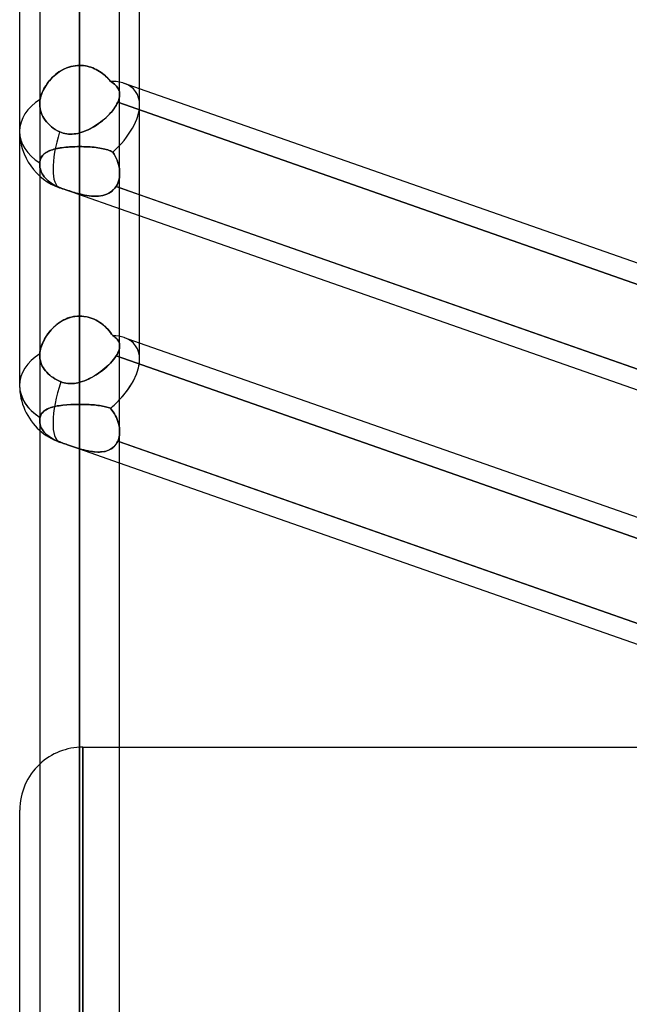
# Model space of a CAD drawing. Header units: millimetres. Extents: x -130 to 54, y -185 to 185.
# Tile 46 of 78: x -64 to -54, y 36 to 52. Entities that reach past the tile are written whole.
import ezdxf

# ---------------------------------------------------------------- set-up
doc = ezdxf.new("R2010")
doc.units = ezdxf.units.MM
doc.layers.add('MAIN-1', color=7, linetype='Continuous')
doc.layers.add('MAIN-2', color=7, linetype='Continuous')

msp = doc.modelspace()

# ---------------------------------------------------------------- linework, layer by layer
at = {"layer": 'MAIN-1'}
for p, q in [((-64, 45.754), (-64, 87.782)), ((-63.048, 87.631), (-63.048, 0)), ((-63.682, 87.245), (-63.682, 0)), ((-62.413, 0), (-62.413, 87.112)), ((-62.095, 46.172), (-62.095, 87.107)), ((-50.882, 46.538), (-62.095, 50.471)), ((-50.883, 44.855), (-62.095, 48.788)), ((-50.883, 44.519), (-62.095, 48.452)), ((-50.883, 42.496), (-62.095, 46.43)), ((-50.883, 40.814), (-62.413, 44.858)), ((-50.883, 40.478), (-62.413, 44.522)), ((-62.413, 40.005), (-50.883, 40.005)), ((-64, -39.005), (-64, 39.005))]:
    msp.add_line(p, q, dxfattribs=at)
for centre, radius, start, end in [((-63.048, 45.754), 0.953, 180, 228.1943), ((-63, 39.005), 1, 133.0393, 180)]:
    msp.add_arc(centre, radius, start, end, dxfattribs=at)
for major_axis, ratio, start_param, end_param in [((0.89, 0.631), 0.539402, -1.206327, -0.365033), ((-0.953, 0), 0.707107, 0, 0.841074)]:
    msp.add_ellipse((-63.048, 45.754), major_axis=major_axis, ratio=ratio, start_param=start_param, end_param=end_param, dxfattribs=at)
at = {"layer": 'MAIN-2'}
for p, q in [((-63.048, 0), (-63.048, 87.631)), ((-63.048, 0), (-63.048, 86.619)), ((-63.048, 86.619), (-63.048, 0)), ((-63.048, 80.509), (-63.048, 0)), ((-63.048, 0), (-63.048, 80.509)), ((-63.048, 0), (-63.048, 79.611)), ((-63.048, 79.611), (-63.048, 0)), ((-63.048, 73.501), (-63.048, 0)), ((-63.048, 0), (-63.048, 73.501)), ((-63.048, 0), (-63.048, 72.602)), ((-63.048, 72.602), (-63.048, 0)), ((-63.048, 50.843), (-63.048, 68.199)), ((-63.048, 66.929), (-63.048, 49.77)), ((-63.048, 66.491), (-63.048, 0)), ((-63.048, 0), (-63.048, 66.491)), ((-63.048, 0), (-63.048, 65.593)), ((-63.048, 65.593), (-63.048, 0)), ((-63.048, 59.481), (-63.048, 0)), ((-63.048, 0), (-63.048, 59.481)), ((-63.048, 0), (-63.048, 58.582)), ((-63.048, 58.582), (-63.048, 0)), ((-63.048, 56.958), (-63.048, 50.843)), ((-63.048, 50.843), (-63.048, 56.958)), ((-63.048, 49.552), (-63.048, 55.661)), ((-63.048, 55.661), (-63.048, 49.552)), ((-63.048, 52.967), (-63.048, 46.858)), ((-63.048, 46.858), (-63.048, 52.967)), ((-63.048, 52.469), (-63.048, 0)), ((-63.048, 0), (-63.048, 52.469)), ((-63.048, 0), (-63.048, 51.57)), ((-63.048, 51.57), (-63.048, 0)), ((-63.048, 45.455), (-63.048, 51.57)), ((-63.048, 51.57), (-63.048, 45.455)), ((-63.404, 50.719), (-63.432, 50.697)), ((-63.427, 50.701), (-63.4, 50.722)), ((-63.376, 50.739), (-63.404, 50.719)), ((-63.4, 50.722), (-63.372, 50.742)), ((-63.347, 50.758), (-63.376, 50.739)), ((-63.372, 50.742), (-63.343, 50.76)), ((-63.316, 50.775), (-63.347, 50.758)), ((-63.343, 50.76), (-63.313, 50.777)), ((-63.285, 50.79), (-63.316, 50.775)), ((-63.313, 50.777), (-63.282, 50.792)), ((-63.252, 50.804), (-63.285, 50.79)), ((-63.282, 50.792), (-63.25, 50.805)), ((-63.219, 50.815), (-63.252, 50.804)), ((-63.25, 50.805), (-63.217, 50.816)), ((-63.186, 50.825), (-63.219, 50.815)), ((-63.217, 50.816), (-63.184, 50.826)), ((-63.152, 50.833), (-63.186, 50.825)), ((-63.184, 50.826), (-63.15, 50.833)), ((-63.117, 50.838), (-63.152, 50.833)), ((-63.15, 50.833), (-63.116, 50.838)), ((-63.083, 50.842), (-63.117, 50.838)), ((-63.116, 50.838), (-63.082, 50.842)), ((-63.048, 50.843), (-63.083, 50.842)), ((-63.082, 50.842), (-63.048, 50.843)), ((-63.017, 50.842), (-63.048, 50.843)), ((-63.048, 50.843), (-63.017, 50.842)), ((-62.987, 50.839), (-63.017, 50.842)), ((-63.017, 50.842), (-62.987, 50.839)), ((-62.957, 50.835), (-62.987, 50.839)), ((-62.987, 50.839), (-62.957, 50.835)), ((-62.927, 50.829), (-62.957, 50.835)), ((-62.957, 50.835), (-62.927, 50.83)), ((-62.927, 50.83), (-62.898, 50.822)), ((-62.898, 50.822), (-62.927, 50.829)), ((-62.869, 50.813), (-62.898, 50.822)), ((-62.898, 50.822), (-62.869, 50.813)), ((-62.84, 50.803), (-62.869, 50.813)), ((-62.869, 50.813), (-62.84, 50.803)), ((-62.812, 50.791), (-62.84, 50.803)), ((-62.84, 50.803), (-62.812, 50.791)), ((-62.785, 50.778), (-62.812, 50.791)), ((-62.812, 50.791), (-62.785, 50.778)), ((-62.759, 50.764), (-62.785, 50.778)), ((-62.785, 50.778), (-62.758, 50.763)), ((-62.733, 50.748), (-62.759, 50.764)), ((-62.758, 50.763), (-62.733, 50.748)), ((-62.708, 50.731), (-62.733, 50.748)), ((-62.733, 50.748), (-62.708, 50.731)), ((-62.684, 50.713), (-62.708, 50.731)), ((-62.708, 50.731), (-62.683, 50.713)), ((-62.66, 50.695), (-62.684, 50.713)), ((-62.683, 50.713), (-62.66, 50.694)), ((-63.549, 50.574), (-63.568, 50.547)), ((-63.564, 50.553), (-63.544, 50.58)), ((-63.528, 50.6), (-63.549, 50.574)), ((-63.544, 50.58), (-63.523, 50.606)), ((-63.506, 50.626), (-63.528, 50.6)), ((-63.523, 50.606), (-63.501, 50.631)), ((-63.483, 50.65), (-63.506, 50.626)), ((-63.501, 50.631), (-63.477, 50.656)), ((-63.458, 50.674), (-63.483, 50.65)), ((-63.477, 50.656), (-63.452, 50.679)), ((-63.432, 50.697), (-63.458, 50.674)), ((-63.452, 50.679), (-63.427, 50.701)), ((-62.638, 50.675), (-62.66, 50.695)), ((-62.66, 50.694), (-62.637, 50.674)), ((-62.616, 50.654), (-62.638, 50.675)), ((-62.637, 50.674), (-62.616, 50.654)), ((-62.596, 50.633), (-62.616, 50.654)), ((-62.616, 50.654), (-62.595, 50.632)), ((-62.576, 50.611), (-62.596, 50.633)), ((-62.595, 50.632), (-62.576, 50.61)), ((-62.557, 50.588), (-62.576, 50.611)), ((-62.576, 50.61), (-62.557, 50.588)), ((-62.535, 50.574), (-62.557, 50.588)), ((-62.557, 50.588), (-62.535, 50.574)), ((-62.514, 50.56), (-62.535, 50.574)), ((-62.535, 50.574), (-62.514, 50.56)), ((-62.495, 50.545), (-62.514, 50.56)), ((-62.514, 50.56), (-62.496, 50.545)), ((-62.095, 50.471), (-62.338, 50.556)), ((-63.643, 50.41), (-63.653, 50.383)), ((-63.652, 50.385), (-63.641, 50.413)), ((-63.631, 50.438), (-63.643, 50.41)), ((-63.641, 50.413), (-63.629, 50.442)), ((-63.617, 50.466), (-63.631, 50.438)), ((-63.629, 50.442), (-63.615, 50.47)), ((-63.602, 50.493), (-63.617, 50.466)), ((-63.615, 50.47), (-63.599, 50.498)), ((-63.586, 50.52), (-63.602, 50.493)), ((-63.599, 50.498), (-63.582, 50.526)), ((-63.568, 50.547), (-63.586, 50.52)), ((-63.582, 50.526), (-63.564, 50.553)), ((-62.496, 50.545), (-62.479, 50.529)), ((-62.478, 50.529), (-62.495, 50.545)), ((-62.479, 50.529), (-62.463, 50.513)), ((-62.463, 50.513), (-62.478, 50.529)), ((-62.45, 50.497), (-62.463, 50.513)), ((-62.463, 50.513), (-62.45, 50.497)), ((-62.439, 50.479), (-62.45, 50.497)), ((-62.45, 50.497), (-62.439, 50.479)), ((-62.43, 50.461), (-62.439, 50.479)), ((-62.439, 50.479), (-62.43, 50.461)), ((-62.422, 50.443), (-62.43, 50.461)), ((-62.43, 50.461), (-62.422, 50.443)), ((-62.417, 50.423), (-62.422, 50.443)), ((-62.422, 50.443), (-62.417, 50.423)), ((-62.414, 50.402), (-62.417, 50.423)), ((-62.417, 50.423), (-62.414, 50.402)), ((-62.413, 50.381), (-62.414, 50.402)), ((-62.414, 50.402), (-62.413, 50.381)), ((-63.682, 50.248), (-63.681, 50.262)), ((-63.681, 50.262), (-63.682, 50.248)), ((-63.682, 50.235), (-63.682, 50.248)), ((-63.682, 50.248), (-63.682, 50.235)), ((-63.681, 50.262), (-63.68, 50.275)), ((-63.68, 50.275), (-63.681, 50.262)), ((-63.68, 50.275), (-63.678, 50.288)), ((-63.678, 50.288), (-63.68, 50.275)), ((-63.678, 50.288), (-63.675, 50.302)), ((-63.675, 50.302), (-63.678, 50.288)), ((-63.67, 50.329), (-63.675, 50.302)), ((-63.675, 50.302), (-63.669, 50.329)), ((-63.662, 50.356), (-63.67, 50.329)), ((-63.669, 50.329), (-63.662, 50.357)), ((-63.662, 50.357), (-63.652, 50.385)), ((-63.653, 50.383), (-63.662, 50.356)), ((-62.442, 50.257), (-62.455, 50.231)), ((-62.455, 50.23), (-62.442, 50.257)), ((-62.442, 50.257), (-62.433, 50.279)), ((-62.433, 50.279), (-62.442, 50.257)), ((-62.442, 50.257), (-50.761, 46.159)), ((-50.761, 46.159), (-62.442, 50.257)), ((-62.433, 50.279), (-62.426, 50.3)), ((-62.426, 50.3), (-62.433, 50.279)), ((-62.426, 50.3), (-62.42, 50.322)), ((-62.42, 50.322), (-62.426, 50.3)), ((-62.42, 50.322), (-62.416, 50.342)), ((-62.416, 50.342), (-62.42, 50.322)), ((-62.416, 50.342), (-62.413, 50.362)), ((-62.413, 50.362), (-62.416, 50.342)), ((-62.413, 50.362), (-62.413, 50.381)), ((-62.413, 50.381), (-62.413, 50.362)), ((-63.682, 50.223), (-63.682, 50.235)), ((-63.682, 50.235), (-63.682, 50.223)), ((-63.681, 50.191), (-63.682, 50.223)), ((-63.682, 50.223), (-63.681, 50.191)), ((-63.677, 50.158), (-63.681, 50.191)), ((-63.681, 50.191), (-63.677, 50.158)), ((-63.669, 50.125), (-63.677, 50.158)), ((-63.677, 50.158), (-63.669, 50.125)), ((-63.66, 50.092), (-63.669, 50.125)), ((-63.669, 50.125), (-63.66, 50.092)), ((-63.647, 50.061), (-63.66, 50.092)), ((-63.66, 50.092), (-63.647, 50.061)), ((-62.575, 50.067), (-62.551, 50.094)), ((-62.55, 50.095), (-62.574, 50.069)), ((-62.551, 50.094), (-62.528, 50.122)), ((-62.527, 50.122), (-62.55, 50.095)), ((-62.528, 50.122), (-62.507, 50.149)), ((-62.506, 50.15), (-62.527, 50.122)), ((-62.507, 50.149), (-62.487, 50.176)), ((-62.487, 50.177), (-62.506, 50.15)), ((-62.47, 50.204), (-62.487, 50.177)), ((-62.487, 50.176), (-62.47, 50.203)), ((-62.455, 50.231), (-62.47, 50.204)), ((-62.47, 50.203), (-62.455, 50.23)), ((-63.633, 50.031), (-63.647, 50.061)), ((-63.647, 50.061), (-63.633, 50.031)), ((-63.617, 50.002), (-63.633, 50.031)), ((-63.633, 50.031), (-63.617, 50.002)), ((-63.597, 49.973), (-63.617, 50.002)), ((-63.617, 50.002), (-63.597, 49.973)), ((-63.575, 49.944), (-63.597, 49.973)), ((-63.597, 49.973), (-63.575, 49.944)), ((-63.55, 49.917), (-63.575, 49.944)), ((-63.575, 49.944), (-63.55, 49.917)), ((-62.749, 49.917), (-62.717, 49.94)), ((-62.715, 49.942), (-62.746, 49.919)), ((-62.717, 49.94), (-62.687, 49.964)), ((-62.685, 49.966), (-62.715, 49.942)), ((-62.687, 49.964), (-62.657, 49.989)), ((-62.655, 49.991), (-62.685, 49.966)), ((-62.657, 49.989), (-62.629, 50.014)), ((-62.627, 50.016), (-62.655, 49.991)), ((-62.629, 50.014), (-62.601, 50.04)), ((-62.6, 50.042), (-62.627, 50.016)), ((-62.601, 50.04), (-62.575, 50.067)), ((-62.574, 50.069), (-62.6, 50.042)), ((-63.524, 49.891), (-63.55, 49.917)), ((-63.55, 49.917), (-63.524, 49.891)), ((-63.496, 49.868), (-63.524, 49.891)), ((-63.524, 49.891), (-63.496, 49.868)), ((-63.467, 49.846), (-63.496, 49.868)), ((-63.496, 49.868), (-63.467, 49.846)), ((-63.435, 49.825), (-63.467, 49.846)), ((-63.467, 49.846), (-63.435, 49.825)), ((-63.401, 49.805), (-63.435, 49.825)), ((-63.435, 49.825), (-63.401, 49.805)), ((-63.365, 49.788), (-63.401, 49.805)), ((-63.401, 49.805), (-63.365, 49.788)), ((-63.338, 49.776), (-63.365, 49.788)), ((-63.365, 49.788), (-63.338, 49.776)), ((-63.31, 49.767), (-63.338, 49.776)), ((-63.338, 49.776), (-63.31, 49.767)), ((-63.013, 49.78), (-63.048, 49.77)), ((-63.048, 49.77), (-63.013, 49.78)), ((-62.979, 49.792), (-63.013, 49.78)), ((-63.013, 49.78), (-62.979, 49.792)), ((-62.945, 49.806), (-62.979, 49.792)), ((-62.979, 49.792), (-62.946, 49.806)), ((-62.946, 49.806), (-62.912, 49.821)), ((-62.911, 49.821), (-62.945, 49.806)), ((-62.912, 49.821), (-62.879, 49.837)), ((-62.877, 49.838), (-62.911, 49.821)), ((-62.879, 49.837), (-62.846, 49.855)), ((-62.844, 49.856), (-62.877, 49.838)), ((-62.846, 49.855), (-62.813, 49.874)), ((-62.811, 49.876), (-62.844, 49.856)), ((-62.813, 49.874), (-62.781, 49.895)), ((-62.778, 49.897), (-62.811, 49.876)), ((-62.781, 49.895), (-62.749, 49.917)), ((-62.746, 49.919), (-62.778, 49.897)), ((-63.281, 49.759), (-63.31, 49.767)), ((-63.31, 49.767), (-63.282, 49.759)), ((-63.282, 49.759), (-63.253, 49.754)), ((-63.252, 49.754), (-63.281, 49.759)), ((-63.253, 49.754), (-63.224, 49.751)), ((-63.223, 49.751), (-63.252, 49.754)), ((-63.224, 49.751), (-63.194, 49.75)), ((-63.194, 49.75), (-63.223, 49.751)), ((-63.165, 49.751), (-63.194, 49.75)), ((-63.194, 49.75), (-63.165, 49.751)), ((-63.135, 49.753), (-63.165, 49.751)), ((-63.165, 49.751), (-63.136, 49.753)), ((-63.136, 49.753), (-63.106, 49.757)), ((-63.106, 49.757), (-63.135, 49.753)), ((-63.077, 49.763), (-63.106, 49.757)), ((-63.106, 49.757), (-63.077, 49.763)), ((-63.048, 49.77), (-63.077, 49.763)), ((-63.077, 49.763), (-63.048, 49.77)), ((-63.578, 49.461), (-63.594, 49.45)), ((-63.59, 49.453), (-63.571, 49.465)), ((-63.561, 49.47), (-63.578, 49.461)), ((-63.571, 49.465), (-63.551, 49.475)), ((-63.543, 49.479), (-63.561, 49.47)), ((-63.551, 49.475), (-63.529, 49.485)), ((-63.524, 49.488), (-63.543, 49.479)), ((-63.529, 49.485), (-63.506, 49.495)), ((-63.503, 49.496), (-63.524, 49.488)), ((-63.506, 49.495), (-63.481, 49.503)), ((-63.481, 49.503), (-63.503, 49.496)), ((-63.481, 49.503), (-63.455, 49.511)), ((-63.458, 49.509), (-63.481, 49.503)), ((-63.434, 49.516), (-63.458, 49.509)), ((-63.455, 49.511), (-63.427, 49.517)), ((-63.409, 49.521), (-63.434, 49.516)), ((-63.427, 49.517), (-63.398, 49.524)), ((-63.383, 49.526), (-63.409, 49.521)), ((-63.398, 49.524), (-63.367, 49.529)), ((-63.356, 49.531), (-63.383, 49.526)), ((-63.367, 49.529), (-63.335, 49.534)), ((-63.328, 49.535), (-63.356, 49.531)), ((-63.335, 49.534), (-63.302, 49.538)), ((-63.299, 49.539), (-63.328, 49.535)), ((-63.302, 49.538), (-63.268, 49.542)), ((-63.27, 49.542), (-63.299, 49.539)), ((-63.239, 49.545), (-63.27, 49.542)), ((-63.268, 49.542), (-63.233, 49.545)), ((-63.208, 49.547), (-63.239, 49.545)), ((-63.233, 49.545), (-63.197, 49.548)), ((-63.177, 49.549), (-63.208, 49.547)), ((-63.197, 49.548), (-63.16, 49.55)), ((-63.145, 49.55), (-63.177, 49.549)), ((-63.16, 49.55), (-63.123, 49.551)), ((-63.113, 49.551), (-63.145, 49.55)), ((-63.123, 49.551), (-63.085, 49.552)), ((-63.08, 49.552), (-63.113, 49.551)), ((-63.085, 49.552), (-63.048, 49.552)), ((-63.048, 49.552), (-63.08, 49.552)), ((-63.048, 49.552), (-63.014, 49.552)), ((-63.013, 49.552), (-63.048, 49.552)), ((-63.048, 46.858), (-63.048, 49.552)), ((-63.048, 49.552), (-63.048, 46.858)), ((-63.014, 49.552), (-62.98, 49.551)), ((-62.98, 49.551), (-63.013, 49.552)), ((-62.98, 49.551), (-62.947, 49.55)), ((-62.946, 49.55), (-62.98, 49.551)), ((-62.947, 49.55), (-62.914, 49.549)), ((-62.913, 49.549), (-62.946, 49.55)), ((-62.914, 49.549), (-62.881, 49.547)), ((-62.88, 49.546), (-62.913, 49.549)), ((-62.881, 49.547), (-62.849, 49.544)), ((-62.848, 49.544), (-62.88, 49.546)), ((-62.849, 49.544), (-62.818, 49.541)), ((-62.817, 49.541), (-62.848, 49.544)), ((-62.818, 49.541), (-62.787, 49.538)), ((-62.787, 49.538), (-62.817, 49.541)), ((-62.787, 49.538), (-62.758, 49.534)), ((-62.757, 49.534), (-62.787, 49.538)), ((-62.758, 49.534), (-62.729, 49.529)), ((-62.729, 49.529), (-62.757, 49.534)), ((-62.729, 49.529), (-62.702, 49.524)), ((-62.701, 49.524), (-62.729, 49.529)), ((-62.702, 49.524), (-62.675, 49.519)), ((-62.675, 49.519), (-62.701, 49.524)), ((-62.675, 49.519), (-62.65, 49.513)), ((-62.649, 49.513), (-62.675, 49.519)), ((-62.65, 49.513), (-62.625, 49.506)), ((-62.625, 49.506), (-62.649, 49.513)), ((-62.625, 49.506), (-62.602, 49.499)), ((-62.602, 49.499), (-62.625, 49.506)), ((-62.602, 49.499), (-62.58, 49.491)), ((-62.58, 49.491), (-62.602, 49.499)), ((-62.58, 49.491), (-62.56, 49.483)), ((-62.56, 49.483), (-62.58, 49.491)), ((-62.56, 49.483), (-62.54, 49.474)), ((-62.54, 49.474), (-62.56, 49.483)), ((-62.54, 49.474), (-62.522, 49.464)), ((-62.522, 49.464), (-62.54, 49.474)), ((-62.522, 49.464), (-62.502, 49.433)), ((-62.502, 49.433), (-62.522, 49.464)), ((-63.682, 49.293), (-63.679, 49.316)), ((-63.679, 49.313), (-63.682, 49.293)), ((-63.679, 49.316), (-63.674, 49.338)), ((-63.675, 49.333), (-63.679, 49.313)), ((-63.67, 49.351), (-63.675, 49.333)), ((-63.674, 49.338), (-63.667, 49.359)), ((-63.663, 49.369), (-63.67, 49.351)), ((-63.667, 49.359), (-63.658, 49.378)), ((-63.654, 49.385), (-63.663, 49.369)), ((-63.658, 49.378), (-63.648, 49.395)), ((-63.645, 49.4), (-63.654, 49.385)), ((-63.648, 49.395), (-63.636, 49.411)), ((-63.634, 49.414), (-63.645, 49.4)), ((-63.636, 49.411), (-63.622, 49.426)), ((-63.622, 49.427), (-63.634, 49.414)), ((-63.622, 49.426), (-63.607, 49.44)), ((-63.608, 49.439), (-63.622, 49.427)), ((-63.594, 49.45), (-63.608, 49.439)), ((-63.607, 49.44), (-63.59, 49.453)), ((-62.502, 49.433), (-62.484, 49.401)), ((-62.484, 49.401), (-62.502, 49.433)), ((-62.484, 49.401), (-62.468, 49.368)), ((-62.468, 49.368), (-62.484, 49.401)), ((-62.468, 49.368), (-62.453, 49.335)), ((-62.453, 49.335), (-62.468, 49.368)), ((-62.453, 49.335), (-62.441, 49.301)), ((-62.441, 49.301), (-62.453, 49.335)), ((-63.682, 49.293), (-63.682, 49.289)), ((-63.682, 49.289), (-63.682, 49.293)), ((-63.682, 49.289), (-63.682, 49.285)), ((-63.682, 49.285), (-63.682, 49.289)), ((-63.682, 49.285), (-63.682, 49.281)), ((-63.682, 49.281), (-63.682, 49.285)), ((-63.682, 49.281), (-63.682, 49.278)), ((-63.682, 49.278), (-63.682, 49.281)), ((-63.682, 49.278), (-63.682, 49.274)), ((-63.682, 49.274), (-63.682, 49.278)), ((-63.682, 49.274), (-63.682, 49.27)), ((-63.682, 49.27), (-63.682, 49.274)), ((-63.682, 49.27), (-63.681, 49.245)), ((-63.681, 49.245), (-63.682, 49.27)), ((-63.681, 49.245), (-63.678, 49.219)), ((-63.678, 49.219), (-63.681, 49.245)), ((-63.678, 49.219), (-63.672, 49.193)), ((-63.672, 49.193), (-63.678, 49.219)), ((-63.672, 49.193), (-63.664, 49.168)), ((-63.664, 49.168), (-63.672, 49.193)), ((-63.664, 49.168), (-63.654, 49.142)), ((-63.654, 49.142), (-63.664, 49.168)), ((-62.441, 49.301), (-62.431, 49.266)), ((-62.431, 49.266), (-62.441, 49.301)), ((-62.431, 49.266), (-62.423, 49.232)), ((-62.423, 49.232), (-62.431, 49.266)), ((-62.423, 49.232), (-62.417, 49.197)), ((-62.417, 49.197), (-62.423, 49.232)), ((-62.417, 49.197), (-62.414, 49.163)), ((-62.414, 49.163), (-62.417, 49.197)), ((-62.414, 49.163), (-62.413, 49.129)), ((-62.413, 49.129), (-62.414, 49.163)), ((-63.654, 49.142), (-63.641, 49.118)), ((-63.641, 49.118), (-63.654, 49.142)), ((-63.641, 49.118), (-63.627, 49.096)), ((-63.627, 49.096), (-63.641, 49.118)), ((-63.627, 49.096), (-63.611, 49.073)), ((-63.611, 49.073), (-63.627, 49.096)), ((-63.611, 49.073), (-63.592, 49.05)), ((-63.592, 49.05), (-63.611, 49.073)), ((-63.592, 49.05), (-63.571, 49.028)), ((-63.571, 49.028), (-63.592, 49.05)), ((-63.571, 49.028), (-63.548, 49.007)), ((-63.548, 49.007), (-63.571, 49.028)), ((-63.548, 49.007), (-63.523, 48.987)), ((-63.523, 48.987), (-63.548, 49.007)), ((-62.431, 49.001), (-62.441, 48.972)), ((-62.441, 48.972), (-62.431, 49.001)), ((-62.423, 49.032), (-62.431, 49.001)), ((-62.431, 49.001), (-62.423, 49.032)), ((-62.417, 49.063), (-62.423, 49.032)), ((-62.423, 49.032), (-62.417, 49.063)), ((-62.414, 49.096), (-62.417, 49.063)), ((-62.417, 49.063), (-62.414, 49.096)), ((-62.413, 49.129), (-62.414, 49.096)), ((-62.414, 49.096), (-62.413, 49.129)), ((-63.523, 48.987), (-63.498, 48.969)), ((-63.498, 48.969), (-63.523, 48.987)), ((-63.498, 48.969), (-63.471, 48.952)), ((-63.471, 48.952), (-63.498, 48.969)), ((-63.471, 48.952), (-63.442, 48.935)), ((-63.442, 48.935), (-63.471, 48.952)), ((-63.442, 48.935), (-63.41, 48.919)), ((-63.41, 48.919), (-63.442, 48.935)), ((-63.41, 48.919), (-63.378, 48.905)), ((-63.378, 48.905), (-63.41, 48.919)), ((-63.378, 48.905), (-63.344, 48.892)), ((-63.344, 48.892), (-63.378, 48.905)), ((-62.095, 48.452), (-63.363, 48.897)), ((-63.344, 48.892), (-63.318, 48.883)), ((-63.318, 48.883), (-63.344, 48.892)), ((-63.318, 48.883), (-63.292, 48.874)), ((-63.292, 48.874), (-63.318, 48.883)), ((-63.292, 48.874), (-63.265, 48.865)), ((-63.265, 48.865), (-63.292, 48.874)), ((-63.265, 48.865), (-63.238, 48.856)), ((-63.238, 48.856), (-63.265, 48.865)), ((-63.238, 48.856), (-63.211, 48.847)), ((-63.211, 48.847), (-63.238, 48.856)), ((-63.211, 48.847), (-63.184, 48.838)), ((-63.184, 48.838), (-63.211, 48.847)), ((-63.184, 48.838), (-63.157, 48.83)), ((-63.157, 48.83), (-63.184, 48.838)), ((-62.559, 48.827), (-62.533, 48.846)), ((-62.532, 48.847), (-62.558, 48.827)), ((-62.533, 48.846), (-62.509, 48.868)), ((-62.508, 48.868), (-62.532, 48.847)), ((-62.509, 48.868), (-62.487, 48.892)), ((-62.487, 48.892), (-62.508, 48.868)), ((-62.487, 48.892), (-62.468, 48.919)), ((-62.468, 48.919), (-62.487, 48.892)), ((-62.454, 48.945), (-62.468, 48.919)), ((-62.468, 48.919), (-62.454, 48.945)), ((-62.095, 48.788), (-62.468, 48.919)), ((-62.468, 48.919), (-50.804, 44.827)), ((-62.441, 48.972), (-62.454, 48.945)), ((-62.454, 48.945), (-62.441, 48.972)), ((-63.157, 48.83), (-63.129, 48.822)), ((-63.129, 48.822), (-63.157, 48.83)), ((-63.129, 48.822), (-63.102, 48.814)), ((-63.102, 48.814), (-63.129, 48.822)), ((-63.102, 48.814), (-63.075, 48.806)), ((-63.075, 48.806), (-63.102, 48.814)), ((-63.075, 48.806), (-63.048, 48.799)), ((-63.048, 48.799), (-63.075, 48.806)), ((-63.048, 48.799), (-63.048, 45.805)), ((-63.048, 45.805), (-63.048, 48.799)), ((-63.048, 48.799), (-63.009, 48.79)), ((-63.009, 48.79), (-63.048, 48.799)), ((-63.009, 48.79), (-62.971, 48.782)), ((-62.971, 48.782), (-63.009, 48.79)), ((-62.971, 48.782), (-62.934, 48.775)), ((-62.933, 48.775), (-62.971, 48.782)), ((-62.934, 48.775), (-62.896, 48.77)), ((-62.895, 48.77), (-62.933, 48.775)), ((-62.896, 48.77), (-62.859, 48.766)), ((-62.857, 48.766), (-62.895, 48.77)), ((-62.859, 48.766), (-62.822, 48.764)), ((-62.82, 48.764), (-62.857, 48.766)), ((-62.822, 48.764), (-62.786, 48.764)), ((-62.783, 48.764), (-62.82, 48.764)), ((-62.786, 48.764), (-62.75, 48.766)), ((-62.747, 48.766), (-62.783, 48.764)), ((-62.75, 48.766), (-62.715, 48.77)), ((-62.712, 48.77), (-62.747, 48.766)), ((-62.715, 48.77), (-62.681, 48.776)), ((-62.678, 48.777), (-62.712, 48.77)), ((-62.681, 48.776), (-62.648, 48.785)), ((-62.646, 48.786), (-62.678, 48.777)), ((-62.648, 48.785), (-62.617, 48.796)), ((-62.615, 48.797), (-62.646, 48.786)), ((-62.617, 48.796), (-62.587, 48.81)), ((-62.585, 48.811), (-62.615, 48.797)), ((-62.587, 48.81), (-62.559, 48.827)), ((-62.558, 48.827), (-62.585, 48.811)), ((-63.302, 46.795), (-63.268, 46.811)), ((-63.27, 46.811), (-63.299, 46.797)), ((-63.239, 46.823), (-63.27, 46.811)), ((-63.268, 46.811), (-63.233, 46.825)), ((-63.208, 46.834), (-63.239, 46.823)), ((-63.233, 46.825), (-63.197, 46.837)), ((-63.177, 46.842), (-63.208, 46.834)), ((-63.197, 46.837), (-63.16, 46.846)), ((-63.145, 46.849), (-63.177, 46.842)), ((-63.16, 46.846), (-63.123, 46.853)), ((-63.113, 46.854), (-63.145, 46.849)), ((-63.123, 46.853), (-63.085, 46.857)), ((-63.08, 46.857), (-63.113, 46.854)), ((-63.085, 46.857), (-63.048, 46.858)), ((-63.048, 46.858), (-63.08, 46.857)), ((-63.013, 46.857), (-63.048, 46.858)), ((-63.048, 46.858), (-63.014, 46.857)), ((-63.014, 46.857), (-62.98, 46.854)), ((-62.98, 46.854), (-63.013, 46.857)), ((-62.946, 46.848), (-62.98, 46.854)), ((-62.98, 46.854), (-62.947, 46.849)), ((-62.947, 46.849), (-62.914, 46.841)), ((-62.913, 46.841), (-62.946, 46.848)), ((-62.914, 46.841), (-62.881, 46.832)), ((-62.88, 46.831), (-62.913, 46.841)), ((-62.881, 46.832), (-62.849, 46.82)), ((-62.848, 46.82), (-62.88, 46.831)), ((-62.849, 46.82), (-62.818, 46.807)), ((-62.817, 46.807), (-62.848, 46.82)), ((-62.818, 46.807), (-62.787, 46.792)), ((-62.787, 46.792), (-62.817, 46.807)), ((-63.506, 46.634), (-63.481, 46.661)), ((-63.481, 46.661), (-63.503, 46.637)), ((-63.481, 46.661), (-63.455, 46.687)), ((-63.458, 46.684), (-63.481, 46.661)), ((-63.434, 46.705), (-63.458, 46.684)), ((-63.455, 46.687), (-63.427, 46.712)), ((-63.409, 46.726), (-63.434, 46.705)), ((-63.427, 46.712), (-63.398, 46.735)), ((-63.383, 46.746), (-63.409, 46.726)), ((-63.398, 46.735), (-63.367, 46.757)), ((-63.356, 46.764), (-63.383, 46.746)), ((-63.367, 46.757), (-63.335, 46.777)), ((-63.328, 46.781), (-63.356, 46.764)), ((-63.335, 46.777), (-63.302, 46.795)), ((-63.299, 46.797), (-63.328, 46.781)), ((-62.757, 46.775), (-62.787, 46.792)), ((-62.787, 46.792), (-62.758, 46.776)), ((-62.758, 46.776), (-62.729, 46.758)), ((-62.729, 46.757), (-62.757, 46.775)), ((-62.729, 46.758), (-62.702, 46.738)), ((-62.701, 46.738), (-62.729, 46.757)), ((-62.702, 46.738), (-62.675, 46.718)), ((-62.675, 46.717), (-62.701, 46.738)), ((-62.675, 46.718), (-62.65, 46.696)), ((-62.649, 46.695), (-62.675, 46.717)), ((-62.65, 46.696), (-62.625, 46.673)), ((-62.625, 46.673), (-62.649, 46.695)), ((-62.602, 46.649), (-62.625, 46.673)), ((-62.625, 46.673), (-62.602, 46.649)), ((-62.58, 46.624), (-62.602, 46.649)), ((-62.602, 46.649), (-62.58, 46.624)), ((-63.622, 46.459), (-63.607, 46.489)), ((-63.608, 46.486), (-63.622, 46.46)), ((-63.594, 46.512), (-63.608, 46.486)), ((-63.607, 46.489), (-63.59, 46.519)), ((-63.578, 46.538), (-63.594, 46.512)), ((-63.59, 46.519), (-63.571, 46.548)), ((-63.561, 46.563), (-63.578, 46.538)), ((-63.571, 46.548), (-63.551, 46.578)), ((-63.543, 46.589), (-63.561, 46.563)), ((-63.551, 46.578), (-63.529, 46.606)), ((-63.524, 46.613), (-63.543, 46.589)), ((-63.529, 46.606), (-63.506, 46.634)), ((-63.503, 46.637), (-63.524, 46.613)), ((-62.56, 46.599), (-62.58, 46.624)), ((-62.58, 46.624), (-62.56, 46.599)), ((-62.54, 46.573), (-62.56, 46.599)), ((-62.56, 46.599), (-62.54, 46.573)), ((-62.522, 46.547), (-62.54, 46.573)), ((-62.54, 46.573), (-62.522, 46.547)), ((-62.502, 46.533), (-62.522, 46.547)), ((-62.522, 46.547), (-62.502, 46.533)), ((-62.484, 46.519), (-62.502, 46.533)), ((-62.502, 46.533), (-62.484, 46.519)), ((-62.468, 46.505), (-62.484, 46.519)), ((-62.484, 46.519), (-62.468, 46.505)), ((-62.453, 46.49), (-62.468, 46.505)), ((-62.468, 46.505), (-62.453, 46.49)), ((-62.441, 46.474), (-62.453, 46.49)), ((-62.453, 46.49), (-62.441, 46.474)), ((-62.095, 46.43), (-62.338, 46.515)), ((-63.67, 46.33), (-63.675, 46.305)), ((-63.674, 46.312), (-63.667, 46.341)), ((-63.663, 46.356), (-63.67, 46.33)), ((-63.667, 46.341), (-63.658, 46.37)), ((-63.654, 46.382), (-63.663, 46.356)), ((-63.658, 46.37), (-63.648, 46.4)), ((-63.645, 46.408), (-63.654, 46.382)), ((-63.648, 46.4), (-63.636, 46.429)), ((-63.634, 46.434), (-63.645, 46.408)), ((-63.636, 46.429), (-63.622, 46.459)), ((-63.622, 46.46), (-63.634, 46.434)), ((-62.431, 46.458), (-62.441, 46.474)), ((-62.441, 46.474), (-62.431, 46.458)), ((-62.423, 46.441), (-62.431, 46.458)), ((-62.431, 46.458), (-62.423, 46.44)), ((-62.417, 46.423), (-62.423, 46.441)), ((-62.423, 46.44), (-62.417, 46.422)), ((-62.423, 46.32), (-62.417, 46.342)), ((-62.417, 46.342), (-62.423, 46.32)), ((-62.414, 46.404), (-62.417, 46.423)), ((-62.417, 46.422), (-62.414, 46.404)), ((-62.417, 46.342), (-62.414, 46.364)), ((-62.414, 46.364), (-62.417, 46.342)), ((-62.413, 46.384), (-62.414, 46.404)), ((-62.414, 46.404), (-62.413, 46.384)), ((-62.414, 46.364), (-62.413, 46.384)), ((-62.413, 46.384), (-62.414, 46.364)), ((-63.682, 46.257), (-63.679, 46.284)), ((-63.679, 46.281), (-63.682, 46.257)), ((-63.682, 46.253), (-63.682, 46.257)), ((-63.682, 46.257), (-63.682, 46.253)), ((-63.682, 46.248), (-63.682, 46.253)), ((-63.682, 46.253), (-63.682, 46.248)), ((-63.682, 46.244), (-63.682, 46.248)), ((-63.682, 46.248), (-63.682, 46.244)), ((-63.682, 46.24), (-63.682, 46.244)), ((-63.682, 46.244), (-63.682, 46.24)), ((-63.682, 46.236), (-63.682, 46.24)), ((-63.682, 46.24), (-63.682, 46.236)), ((-63.682, 46.232), (-63.682, 46.236)), ((-63.682, 46.236), (-63.682, 46.232)), ((-63.681, 46.204), (-63.682, 46.232)), ((-63.682, 46.232), (-63.681, 46.204)), ((-63.678, 46.176), (-63.681, 46.204)), ((-63.681, 46.204), (-63.678, 46.176)), ((-63.679, 46.284), (-63.674, 46.312)), ((-63.675, 46.305), (-63.679, 46.281)), ((-63.672, 46.147), (-63.678, 46.176)), ((-63.678, 46.176), (-63.672, 46.147)), ((-62.509, 46.168), (-62.487, 46.197)), ((-62.487, 46.197), (-62.508, 46.169)), ((-62.468, 46.225), (-62.487, 46.197)), ((-62.487, 46.197), (-62.468, 46.225)), ((-62.468, 46.225), (-62.454, 46.25)), ((-62.454, 46.249), (-62.468, 46.225)), ((-62.468, 46.225), (-50.804, 42.133)), ((-50.804, 42.133), (-62.468, 46.225)), ((-62.454, 46.25), (-62.441, 46.274)), ((-62.441, 46.274), (-62.454, 46.249)), ((-62.441, 46.274), (-62.431, 46.298)), ((-62.431, 46.297), (-62.441, 46.274)), ((-62.431, 46.298), (-62.423, 46.32)), ((-62.423, 46.32), (-62.431, 46.297)), ((-63.664, 46.119), (-63.672, 46.147)), ((-63.672, 46.147), (-63.664, 46.119)), ((-63.654, 46.091), (-63.664, 46.119)), ((-63.664, 46.119), (-63.654, 46.091)), ((-63.641, 46.064), (-63.654, 46.091)), ((-63.654, 46.091), (-63.641, 46.064)), ((-63.627, 46.039), (-63.641, 46.064)), ((-63.641, 46.064), (-63.627, 46.039)), ((-63.611, 46.014), (-63.627, 46.039)), ((-63.627, 46.039), (-63.611, 46.014)), ((-62.681, 46), (-62.648, 46.027)), ((-62.646, 46.029), (-62.678, 46.002)), ((-62.648, 46.027), (-62.617, 46.054)), ((-62.615, 46.056), (-62.646, 46.029)), ((-62.617, 46.054), (-62.587, 46.082)), ((-62.585, 46.084), (-62.615, 46.056)), ((-62.587, 46.082), (-62.559, 46.111)), ((-62.558, 46.112), (-62.585, 46.084)), ((-62.559, 46.111), (-62.533, 46.14)), ((-62.532, 46.14), (-62.558, 46.112)), ((-62.533, 46.14), (-62.509, 46.168)), ((-62.508, 46.169), (-62.532, 46.14)), ((-63.592, 45.989), (-63.611, 46.014)), ((-63.611, 46.014), (-63.592, 45.989)), ((-63.571, 45.964), (-63.592, 45.989)), ((-63.592, 45.989), (-63.571, 45.964)), ((-63.548, 45.941), (-63.571, 45.964)), ((-63.571, 45.964), (-63.548, 45.941)), ((-63.523, 45.919), (-63.548, 45.941)), ((-63.548, 45.941), (-63.523, 45.919)), ((-63.498, 45.899), (-63.523, 45.919)), ((-63.523, 45.919), (-63.498, 45.899)), ((-63.471, 45.88), (-63.498, 45.899)), ((-63.498, 45.899), (-63.471, 45.88)), ((-63.442, 45.861), (-63.471, 45.88)), ((-63.471, 45.88), (-63.442, 45.861)), ((-63.41, 45.844), (-63.442, 45.861)), ((-63.442, 45.861), (-63.41, 45.844)), ((-62.934, 45.846), (-62.896, 45.863)), ((-62.895, 45.864), (-62.933, 45.846)), ((-62.896, 45.863), (-62.859, 45.882)), ((-62.857, 45.884), (-62.895, 45.864)), ((-62.859, 45.882), (-62.822, 45.903)), ((-62.82, 45.905), (-62.857, 45.884)), ((-62.822, 45.903), (-62.786, 45.925)), ((-62.783, 45.927), (-62.82, 45.905)), ((-62.786, 45.925), (-62.75, 45.949)), ((-62.747, 45.951), (-62.783, 45.927)), ((-62.75, 45.949), (-62.715, 45.974)), ((-62.712, 45.976), (-62.747, 45.951)), ((-62.715, 45.974), (-62.681, 46)), ((-62.678, 46.002), (-62.712, 45.976)), ((-63.378, 45.828), (-63.41, 45.844)), ((-63.41, 45.844), (-63.378, 45.828)), ((-63.344, 45.813), (-63.378, 45.828)), ((-63.378, 45.828), (-63.344, 45.813)), ((-63.318, 45.804), (-63.344, 45.813)), ((-63.344, 45.813), (-63.318, 45.804)), ((-63.292, 45.797), (-63.318, 45.804)), ((-63.318, 45.804), (-63.292, 45.797)), ((-63.265, 45.791), (-63.292, 45.797)), ((-63.292, 45.797), (-63.265, 45.791)), ((-63.238, 45.788), (-63.265, 45.791)), ((-63.265, 45.791), (-63.238, 45.788)), ((-63.211, 45.786), (-63.238, 45.788)), ((-63.238, 45.788), (-63.211, 45.786)), ((-63.184, 45.785), (-63.211, 45.786)), ((-63.211, 45.786), (-63.184, 45.785)), ((-63.157, 45.787), (-63.184, 45.785)), ((-63.184, 45.785), (-63.157, 45.786)), ((-63.129, 45.789), (-63.157, 45.787)), ((-63.157, 45.786), (-63.129, 45.789)), ((-63.102, 45.793), (-63.129, 45.789)), ((-63.129, 45.789), (-63.102, 45.793)), ((-63.075, 45.799), (-63.102, 45.793)), ((-63.102, 45.793), (-63.075, 45.799)), ((-63.048, 45.805), (-63.075, 45.799)), ((-63.075, 45.799), (-63.048, 45.805)), ((-63.009, 45.817), (-63.048, 45.805)), ((-63.048, 45.805), (-63.009, 45.817)), ((-62.971, 45.831), (-63.009, 45.817)), ((-63.009, 45.817), (-62.971, 45.83)), ((-62.933, 45.846), (-62.971, 45.831)), ((-62.971, 45.83), (-62.934, 45.846)), ((-63.528, 45.396), (-63.549, 45.387)), ((-63.544, 45.389), (-63.523, 45.398)), ((-63.506, 45.404), (-63.528, 45.396)), ((-63.523, 45.398), (-63.501, 45.405)), ((-63.483, 45.411), (-63.506, 45.404)), ((-63.501, 45.405), (-63.477, 45.412)), ((-63.458, 45.417), (-63.483, 45.411)), ((-63.477, 45.412), (-63.452, 45.419)), ((-63.432, 45.423), (-63.458, 45.417)), ((-63.452, 45.419), (-63.427, 45.424)), ((-63.404, 45.429), (-63.432, 45.423)), ((-63.427, 45.424), (-63.4, 45.43)), ((-63.376, 45.433), (-63.404, 45.429)), ((-63.4, 45.43), (-63.372, 45.434)), ((-63.347, 45.438), (-63.376, 45.433)), ((-63.372, 45.434), (-63.343, 45.438)), ((-63.316, 45.441), (-63.347, 45.438)), ((-63.343, 45.438), (-63.313, 45.442)), ((-63.285, 45.444), (-63.316, 45.441)), ((-63.313, 45.442), (-63.282, 45.445)), ((-63.252, 45.447), (-63.285, 45.444)), ((-63.282, 45.445), (-63.25, 45.447)), ((-63.219, 45.449), (-63.252, 45.447)), ((-63.25, 45.447), (-63.217, 45.45)), ((-63.186, 45.451), (-63.219, 45.449)), ((-63.217, 45.45), (-63.184, 45.451)), ((-63.152, 45.453), (-63.186, 45.451)), ((-63.184, 45.451), (-63.15, 45.453)), ((-63.117, 45.454), (-63.152, 45.453)), ((-63.15, 45.453), (-63.116, 45.454)), ((-63.083, 45.454), (-63.117, 45.454)), ((-63.116, 45.454), (-63.082, 45.454)), ((-63.048, 45.455), (-63.083, 45.454)), ((-63.082, 45.454), (-63.048, 45.455)), ((-63.048, 45.455), (-63.048, 0)), ((-63.048, 45.455), (-63.017, 45.454)), ((-63.017, 45.454), (-63.048, 45.455)), ((-63.048, 0), (-63.048, 45.455)), ((-63.017, 45.454), (-62.987, 45.454)), ((-62.987, 45.454), (-63.017, 45.454)), ((-62.987, 45.454), (-62.957, 45.453)), ((-62.957, 45.453), (-62.987, 45.454)), ((-62.957, 45.453), (-62.927, 45.452)), ((-62.927, 45.452), (-62.957, 45.453)), ((-62.927, 45.452), (-62.898, 45.451)), ((-62.898, 45.451), (-62.927, 45.452)), ((-62.898, 45.451), (-62.869, 45.449)), ((-62.869, 45.449), (-62.898, 45.451)), ((-62.869, 45.449), (-62.84, 45.447)), ((-62.84, 45.447), (-62.869, 45.449)), ((-62.84, 45.447), (-62.812, 45.445)), ((-62.812, 45.445), (-62.84, 45.447)), ((-62.812, 45.445), (-62.785, 45.442)), ((-62.785, 45.442), (-62.812, 45.445)), ((-62.785, 45.442), (-62.758, 45.439)), ((-62.759, 45.439), (-62.785, 45.442)), ((-62.733, 45.435), (-62.759, 45.439)), ((-62.758, 45.439), (-62.733, 45.435)), ((-62.733, 45.435), (-62.708, 45.432)), ((-62.708, 45.432), (-62.733, 45.435)), ((-62.708, 45.432), (-62.683, 45.427)), ((-62.684, 45.427), (-62.708, 45.432)), ((-62.66, 45.423), (-62.684, 45.427)), ((-62.683, 45.427), (-62.66, 45.423)), ((-62.66, 45.423), (-62.637, 45.417)), ((-62.638, 45.418), (-62.66, 45.423)), ((-62.616, 45.412), (-62.638, 45.418)), ((-62.637, 45.417), (-62.616, 45.412)), ((-62.616, 45.412), (-62.595, 45.406)), ((-62.596, 45.406), (-62.616, 45.412)), ((-62.576, 45.399), (-62.596, 45.406)), ((-62.595, 45.406), (-62.576, 45.399)), ((-62.576, 45.399), (-62.557, 45.392)), ((-62.557, 45.392), (-62.576, 45.399)), ((-62.557, 45.392), (-62.535, 45.364)), ((-62.535, 45.364), (-62.557, 45.392)), ((-63.678, 45.238), (-63.68, 45.227)), ((-63.68, 45.227), (-63.678, 45.238)), ((-63.675, 45.248), (-63.678, 45.238)), ((-63.678, 45.238), (-63.675, 45.248)), ((-63.675, 45.248), (-63.669, 45.268)), ((-63.67, 45.267), (-63.675, 45.248)), ((-63.662, 45.285), (-63.67, 45.267)), ((-63.669, 45.268), (-63.662, 45.286)), ((-63.662, 45.286), (-63.652, 45.303)), ((-63.653, 45.302), (-63.662, 45.285)), ((-63.643, 45.317), (-63.653, 45.302)), ((-63.652, 45.303), (-63.641, 45.319)), ((-63.631, 45.332), (-63.643, 45.317)), ((-63.641, 45.319), (-63.629, 45.333)), ((-63.617, 45.345), (-63.631, 45.332)), ((-63.629, 45.333), (-63.615, 45.347)), ((-63.602, 45.357), (-63.617, 45.345)), ((-63.615, 45.347), (-63.599, 45.359)), ((-63.586, 45.368), (-63.602, 45.357)), ((-63.599, 45.359), (-63.582, 45.37)), ((-63.568, 45.378), (-63.586, 45.368)), ((-63.582, 45.37), (-63.564, 45.38)), ((-63.549, 45.387), (-63.568, 45.378)), ((-63.564, 45.38), (-63.544, 45.389)), ((-62.535, 45.364), (-62.514, 45.336)), ((-62.514, 45.336), (-62.535, 45.364)), ((-62.514, 45.336), (-62.496, 45.306)), ((-62.495, 45.306), (-62.514, 45.336)), ((-62.496, 45.306), (-62.479, 45.275)), ((-62.478, 45.275), (-62.495, 45.306)), ((-62.479, 45.275), (-62.463, 45.244)), ((-62.463, 45.244), (-62.478, 45.275)), ((-62.463, 45.244), (-62.45, 45.212)), ((-62.45, 45.212), (-62.463, 45.244)), ((-63.681, 45.217), (-63.682, 45.207)), ((-63.682, 45.207), (-63.681, 45.217)), ((-63.682, 45.207), (-63.682, 45.197)), ((-63.682, 45.197), (-63.682, 45.207)), ((-63.682, 45.197), (-63.682, 45.187)), ((-63.682, 45.187), (-63.682, 45.197)), ((-63.682, 45.187), (-63.681, 45.162)), ((-63.681, 45.162), (-63.682, 45.187)), ((-63.68, 45.227), (-63.681, 45.217)), ((-63.681, 45.217), (-63.68, 45.227)), ((-63.681, 45.162), (-63.676, 45.136)), ((-63.676, 45.136), (-63.681, 45.162)), ((-63.676, 45.136), (-63.669, 45.11)), ((-63.669, 45.11), (-63.676, 45.136)), ((-63.669, 45.11), (-63.658, 45.084)), ((-63.658, 45.084), (-63.669, 45.11)), ((-63.658, 45.084), (-63.645, 45.059)), ((-63.645, 45.059), (-63.658, 45.084)), ((-62.45, 45.212), (-62.439, 45.18)), ((-62.439, 45.18), (-62.45, 45.212)), ((-62.439, 45.18), (-62.43, 45.148)), ((-62.43, 45.148), (-62.439, 45.18)), ((-62.43, 45.148), (-62.422, 45.115)), ((-62.422, 45.115), (-62.43, 45.148)), ((-62.422, 45.115), (-62.417, 45.083)), ((-62.417, 45.083), (-62.422, 45.115)), ((-62.417, 45.083), (-62.414, 45.051)), ((-62.414, 45.051), (-62.417, 45.083)), ((-63.645, 45.059), (-63.63, 45.036)), ((-63.63, 45.036), (-63.645, 45.059)), ((-63.63, 45.036), (-63.612, 45.013)), ((-63.612, 45.013), (-63.63, 45.036)), ((-63.612, 45.013), (-63.591, 44.99)), ((-63.591, 44.99), (-63.612, 45.013)), ((-63.591, 44.99), (-63.567, 44.968)), ((-63.567, 44.968), (-63.591, 44.99)), ((-63.567, 44.968), (-63.54, 44.947)), ((-63.54, 44.947), (-63.567, 44.968)), ((-63.54, 44.947), (-63.513, 44.928)), ((-63.513, 44.928), (-63.54, 44.947)), ((-63.513, 44.928), (-63.484, 44.91)), ((-63.484, 44.91), (-63.513, 44.928)), ((-62.42, 44.94), (-62.426, 44.915)), ((-62.426, 44.915), (-62.42, 44.94)), ((-62.416, 44.966), (-62.42, 44.94)), ((-62.42, 44.94), (-62.416, 44.966)), ((-62.413, 44.992), (-62.416, 44.966)), ((-62.416, 44.966), (-62.413, 44.992)), ((-62.414, 45.051), (-62.413, 45.019)), ((-62.413, 45.019), (-62.414, 45.051)), ((-62.413, 45.019), (-62.413, 44.992)), ((-62.413, 44.992), (-62.413, 45.019)), ((-63.484, 44.91), (-63.452, 44.893)), ((-63.452, 44.893), (-63.484, 44.91)), ((-63.452, 44.893), (-63.418, 44.877)), ((-63.418, 44.877), (-63.452, 44.893)), ((-63.418, 44.877), (-63.381, 44.862)), ((-63.381, 44.862), (-63.418, 44.877)), ((-63.381, 44.862), (-63.379, 44.861)), ((-63.379, 44.861), (-63.381, 44.862)), ((-63.379, 44.861), (-63.376, 44.86)), ((-63.376, 44.86), (-63.379, 44.861)), ((-63.376, 44.86), (-63.373, 44.859)), ((-63.373, 44.859), (-63.376, 44.86)), ((-63.373, 44.859), (-63.371, 44.858)), ((-63.371, 44.858), (-63.373, 44.859)), ((-63.371, 44.858), (-63.368, 44.857)), ((-63.368, 44.857), (-63.371, 44.858)), ((-63.368, 44.857), (-63.365, 44.857)), ((-63.365, 44.857), (-63.368, 44.857)), ((-63.345, 44.85), (-63.365, 44.857)), ((-63.365, 44.856), (-63.345, 44.85)), ((-63.345, 44.85), (-63.325, 44.842)), ((-63.325, 44.842), (-63.345, 44.85)), ((-63.325, 44.842), (-63.304, 44.835)), ((-63.304, 44.835), (-63.325, 44.842)), ((-63.304, 44.835), (-63.283, 44.828)), ((-63.284, 44.828), (-63.304, 44.835)), ((-63.262, 44.82), (-63.284, 44.828)), ((-63.283, 44.828), (-63.262, 44.82)), ((-63.262, 44.82), (-63.241, 44.813)), ((-63.241, 44.813), (-63.262, 44.82)), ((-63.241, 44.813), (-63.209, 44.802)), ((-63.209, 44.802), (-63.241, 44.813)), ((-62.413, 44.522), (-63.241, 44.813)), ((-63.209, 44.802), (-63.177, 44.791)), ((-63.177, 44.79), (-63.209, 44.802)), ((-63.177, 44.791), (-63.144, 44.78)), ((-63.144, 44.779), (-63.177, 44.79)), ((-63.144, 44.78), (-63.112, 44.769)), ((-63.112, 44.769), (-63.144, 44.779)), ((-63.112, 44.769), (-63.08, 44.758)), ((-63.08, 44.758), (-63.112, 44.769)), ((-62.545, 44.749), (-62.523, 44.765)), ((-62.506, 44.779), (-62.527, 44.762)), ((-62.523, 44.765), (-62.503, 44.782)), ((-62.487, 44.799), (-62.506, 44.779)), ((-62.503, 44.782), (-62.485, 44.801)), ((-62.47, 44.82), (-62.487, 44.799)), ((-62.485, 44.801), (-62.469, 44.822)), ((-62.455, 44.844), (-62.47, 44.82)), ((-62.469, 44.822), (-62.455, 44.844)), ((-62.455, 44.844), (-62.442, 44.869)), ((-62.442, 44.869), (-62.455, 44.844)), ((-62.442, 44.869), (-62.433, 44.892)), ((-62.433, 44.891), (-62.442, 44.869)), ((-62.413, 44.858), (-62.442, 44.869)), ((-62.442, 44.869), (-50.761, 40.771)), ((-62.426, 44.915), (-62.433, 44.891)), ((-62.433, 44.892), (-62.426, 44.915)), ((-63.08, 44.758), (-63.048, 44.749)), ((-63.048, 44.749), (-63.08, 44.758)), ((-63.048, 0), (-63.048, 44.749)), ((-63.048, 44.749), (-63.048, 0)), ((-63.048, 44.749), (-63.015, 44.739)), ((-63.013, 44.739), (-63.048, 44.749)), ((-63.015, 44.739), (-62.982, 44.73)), ((-62.979, 44.73), (-63.013, 44.739)), ((-62.982, 44.73), (-62.95, 44.722)), ((-62.945, 44.721), (-62.979, 44.73)), ((-62.95, 44.722), (-62.918, 44.715)), ((-62.911, 44.714), (-62.945, 44.721)), ((-62.918, 44.715), (-62.886, 44.709)), ((-62.877, 44.708), (-62.911, 44.714)), ((-62.886, 44.709), (-62.855, 44.704)), ((-62.844, 44.703), (-62.877, 44.708)), ((-62.855, 44.704), (-62.823, 44.7)), ((-62.811, 44.699), (-62.844, 44.703)), ((-62.823, 44.7), (-62.792, 44.698)), ((-62.778, 44.697), (-62.811, 44.699)), ((-62.792, 44.698), (-62.761, 44.697)), ((-62.746, 44.697), (-62.778, 44.697)), ((-62.761, 44.697), (-62.731, 44.697)), ((-62.715, 44.698), (-62.746, 44.697)), ((-62.731, 44.697), (-62.701, 44.699)), ((-62.685, 44.701), (-62.715, 44.698)), ((-62.701, 44.699), (-62.672, 44.703)), ((-62.655, 44.706), (-62.685, 44.701)), ((-62.672, 44.703), (-62.645, 44.708)), ((-62.627, 44.713), (-62.655, 44.706)), ((-62.645, 44.708), (-62.618, 44.716)), ((-62.6, 44.722), (-62.627, 44.713)), ((-62.618, 44.716), (-62.592, 44.725)), ((-62.574, 44.733), (-62.6, 44.722)), ((-62.592, 44.725), (-62.568, 44.736)), ((-62.55, 44.746), (-62.574, 44.733)), ((-62.568, 44.736), (-62.545, 44.749)), ((-62.527, 44.762), (-62.55, 44.746)), ((-63, 40.005), (-63, 0)), ((-63, 0), (-63, 40.005)), ((-63, 40.005), (-62.413, 40.005))]:
    msp.add_line(p, q, dxfattribs=at)
for centre, radius, start, end in [((-63.048, 49.796), 0.953, 180, 250.6695), ((-63.048, 45.754), 0.953, 228.1943, 249.4503), ((-63, 39.005), 1, 90, 133.0393)]:
    msp.add_arc(centre, radius, start, end, dxfattribs=at)
for centre, major_axis, ratio, start_param, end_param in [((-63.048, 49.796), (0.89, 0.631), 0.539402, 0.367564, 0.664787), ((-63.048, 49.796), (0.89, 0.631), 0.539402, 0.367564, 0.664787), ((-63.048, 49.796), (0.89, 0.631), 0.539402, -0.36547, 0.367564), ((-63.048, 49.796), (0.89, 0.631), 0.539402, -0.36547, 0.367564), ((-63.048, 49.796), (-0.953, 0), 0.707107, -0.850974, 0), ((-63.048, 49.796), (-0.953, 0), 0.707107, -0.850974, 0), ((-63.048, 49.796), (0.89, 0.631), 0.539402, -1.352103, -0.36547), ((-63.048, 49.796), (0.89, 0.631), 0.539402, -1.352103, -0.36547), ((-63.048, 49.796), (-0.953, 0), 0.707107, 0, 0.842358), ((-63.048, 49.796), (-0.953, 0), 0.707107, 0, 0.842358), ((-63.048, 49.796), (-0.315, -0.899), 0.314247, -1.452194, 0.000001), ((-63.048, 49.796), (-0.315, -0.899), 0.314247, -1.452194, 0.000001), ((-63.048, 49.796), (-0.315, -0.899), 0.314247, 0.000001, 0.001883), ((-63.048, 49.796), (-0.315, -0.899), 0.314247, 0.000001, 0.001883), ((-63.048, 49.796), (-0.315, -0.899), 0.314247, 0.001883, 0.065268), ((-63.048, 49.796), (-0.315, -0.899), 0.314247, 0.001883, 0.065268), ((-63.048, 45.754), (0.89, 0.631), 0.539402, 0.369026, 0.621601), ((-63.048, 45.754), (0.89, 0.631), 0.539402, 0.369026, 0.621601), ((-63.048, 45.754), (0.89, 0.631), 0.539402, -0.365033, 0.369026), ((-63.048, 45.754), (0.89, 0.631), 0.539402, -0.365033, 0.369026), ((-63.048, 45.754), (-0.953, 0), 0.707107, -0.842358, 0), ((-63.048, 45.754), (-0.953, 0), 0.707107, -0.842358, 0), ((-63.048, 45.754), (0.89, 0.631), 0.539402, -1.395289, -0.365033), ((-63.048, 45.754), (-0.953, 0), 0.707107, 0, 0.850974), ((-63.048, 45.754), (-0.315, -0.899), 0.314247, -1.526273, -0.008811), ((-63.048, 45.754), (-0.315, -0.899), 0.314247, -1.526273, -0.008811), ((-63.048, 45.754), (0.89, 0.631), 0.539402, -1.395289, -1.206327), ((-63.048, 45.754), (-0.953, 0), 0.707107, 0.841074, 0.850974)]:
    msp.add_ellipse(centre, major_axis=major_axis, ratio=ratio, start_param=start_param, end_param=end_param, dxfattribs=at)

doc.saveas('drawing.dxf')
